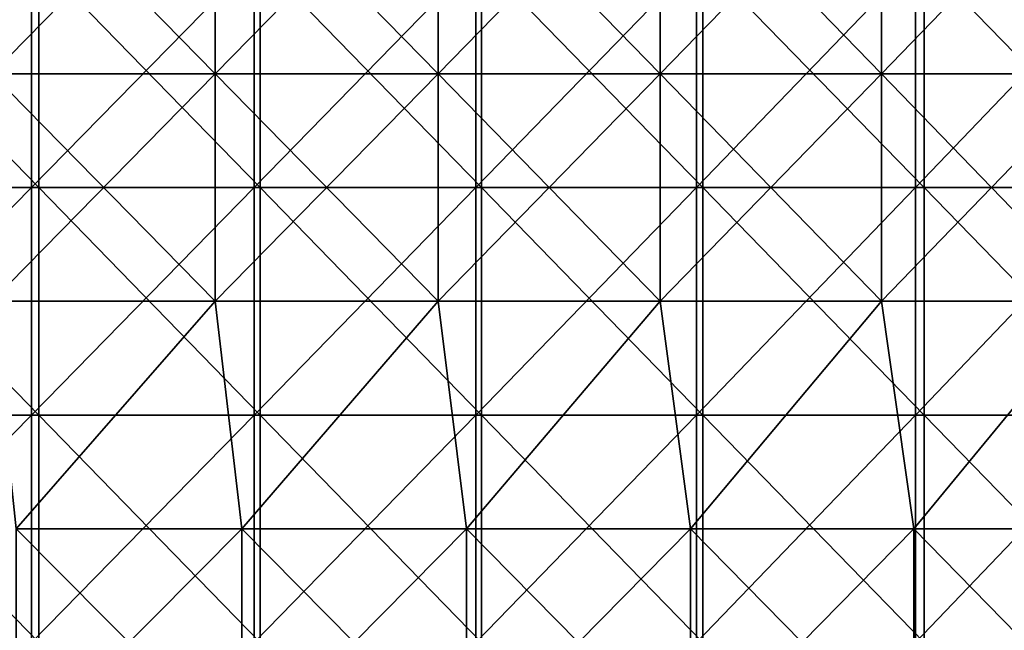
# Model space of a CAD drawing. Header units: inches. Extents: x -4.75 to 4.5, y 0 to 1.88.
# Tile 214 of 256: x 0.4 to 0.75, y 0.65 to 0.86. Entities that reach past the tile are written whole.
import ezdxf

# ---------------------------------------------------------------- set-up
doc = ezdxf.new("R2010")
doc.units = ezdxf.units.IN
doc.header["$LTSCALE"] = 101.851852
doc.header["$MEASUREMENT"] = 0
for name, color, linetype in [('11', 7, 'CONTINUOUS'), ('12', 7, 'CONTINUOUS'), ('20', 7, 'CONTINUOUS')]:
    doc.layers.add(name, color=color, linetype=linetype)

msp = doc.modelspace()

# ---------------------------------------------------------------- linework, layer by layer
at = {"layer": '11', "color": 13, "linetype": 'Continuous', "true_color": 0xd67263}
for points in [[(0.40331, 0.80266, 2.85061), (0.32468, 0.80266, 2.86063), (0.40331, 0.88274, 2.85061), (0.40331, 0.80266, 2.85061)], [(0.40331, 0.88274, 2.85061), (0.32468, 0.80266, 2.86063), (0.32468, 0.88274, 2.86063), (0.40331, 0.88274, 2.85061)], [(0.48163, 0.80266, 2.83843), (0.40331, 0.80266, 2.85061), (0.48163, 0.88274, 2.83843), (0.48163, 0.80266, 2.83843)], [(0.48163, 0.88274, 2.83843), (0.40331, 0.80266, 2.85061), (0.40331, 0.88274, 2.85061), (0.48163, 0.88274, 2.83843)], [(0.55958, 0.80266, 2.82409), (0.48163, 0.80266, 2.83843), (0.55958, 0.88274, 2.82409), (0.55958, 0.80266, 2.82409)], [(0.55958, 0.88274, 2.82409), (0.48163, 0.80266, 2.83843), (0.48163, 0.88274, 2.83843), (0.55958, 0.88274, 2.82409)], [(0.63712, 0.80266, 2.80762), (0.55958, 0.80266, 2.82409), (0.63712, 0.88274, 2.80762), (0.63712, 0.80266, 2.80762)], [(0.63712, 0.88274, 2.80762), (0.55958, 0.80266, 2.82409), (0.55958, 0.88274, 2.82409), (0.63712, 0.88274, 2.80762)], [(0.71416, 0.80266, 2.78902), (0.63712, 0.80266, 2.80762), (0.71416, 0.88274, 2.78902), (0.71416, 0.80266, 2.78902)], [(0.71416, 0.88274, 2.78902), (0.63712, 0.80266, 2.80762), (0.63712, 0.88274, 2.80762), (0.71416, 0.88274, 2.78902)], [(0.79067, 0.80266, 2.7683), (0.71416, 0.80266, 2.78902), (0.79067, 0.88274, 2.7683), (0.79067, 0.80266, 2.7683)], [(0.79067, 0.88274, 2.7683), (0.71416, 0.80266, 2.78902), (0.71416, 0.88274, 2.78902), (0.79067, 0.88274, 2.7683)], [(0.40331, 0.72258, 2.85061), (0.32468, 0.72258, 2.86063), (0.40331, 0.80266, 2.85061), (0.40331, 0.72258, 2.85061)], [(0.40331, 0.80266, 2.85061), (0.32468, 0.72258, 2.86063), (0.32468, 0.80266, 2.86063), (0.40331, 0.80266, 2.85061)], [(0.48163, 0.72258, 2.83843), (0.40331, 0.72258, 2.85061), (0.48163, 0.80266, 2.83843), (0.48163, 0.72258, 2.83843)], [(0.48163, 0.80266, 2.83843), (0.40331, 0.72258, 2.85061), (0.40331, 0.80266, 2.85061), (0.48163, 0.80266, 2.83843)], [(0.55958, 0.72258, 2.82409), (0.48163, 0.72258, 2.83843), (0.55958, 0.80266, 2.82409), (0.55958, 0.72258, 2.82409)], [(0.55958, 0.80266, 2.82409), (0.48163, 0.72258, 2.83843), (0.48163, 0.80266, 2.83843), (0.55958, 0.80266, 2.82409)], [(0.63712, 0.72258, 2.80762), (0.55958, 0.72258, 2.82409), (0.63712, 0.80266, 2.80762), (0.63712, 0.72258, 2.80762)], [(0.63712, 0.80266, 2.80762), (0.55958, 0.72258, 2.82409), (0.55958, 0.80266, 2.82409), (0.63712, 0.80266, 2.80762)], [(0.71416, 0.72258, 2.78902), (0.63712, 0.72258, 2.80762), (0.71416, 0.80266, 2.78902), (0.71416, 0.72258, 2.78902)], [(0.71416, 0.80266, 2.78902), (0.63712, 0.72258, 2.80762), (0.63712, 0.80266, 2.80762), (0.71416, 0.80266, 2.78902)], [(0.79067, 0.72258, 2.7683), (0.71416, 0.72258, 2.78902), (0.79067, 0.80266, 2.7683), (0.79067, 0.72258, 2.7683)], [(0.79067, 0.80266, 2.7683), (0.71416, 0.72258, 2.78902), (0.71416, 0.80266, 2.78902), (0.79067, 0.80266, 2.7683)], [(0.40331, 0.6425, 2.85061), (0.32468, 0.6425, 2.86063), (0.40331, 0.72258, 2.85061), (0.40331, 0.6425, 2.85061)], [(0.40331, 0.72258, 2.85061), (0.32468, 0.6425, 2.86063), (0.32468, 0.72258, 2.86063), (0.40331, 0.72258, 2.85061)], [(0.48163, 0.6425, 2.83843), (0.40331, 0.6425, 2.85061), (0.48163, 0.72258, 2.83843), (0.48163, 0.6425, 2.83843)], [(0.48163, 0.72258, 2.83843), (0.40331, 0.6425, 2.85061), (0.40331, 0.72258, 2.85061), (0.48163, 0.72258, 2.83843)], [(0.55958, 0.6425, 2.82409), (0.48163, 0.6425, 2.83843), (0.55958, 0.72258, 2.82409), (0.55958, 0.6425, 2.82409)], [(0.55958, 0.72258, 2.82409), (0.48163, 0.6425, 2.83843), (0.48163, 0.72258, 2.83843), (0.55958, 0.72258, 2.82409)], [(0.63712, 0.6425, 2.80762), (0.55958, 0.6425, 2.82409), (0.63712, 0.72258, 2.80762), (0.63712, 0.6425, 2.80762)], [(0.63712, 0.72258, 2.80762), (0.55958, 0.6425, 2.82409), (0.55958, 0.72258, 2.82409), (0.63712, 0.72258, 2.80762)], [(0.71416, 0.6425, 2.78902), (0.63712, 0.6425, 2.80762), (0.71416, 0.72258, 2.78902), (0.71416, 0.6425, 2.78902)], [(0.71416, 0.72258, 2.78902), (0.63712, 0.6425, 2.80762), (0.63712, 0.72258, 2.80762), (0.71416, 0.72258, 2.78902)], [(0.79067, 0.6425, 2.7683), (0.71416, 0.6425, 2.78902), (0.79067, 0.72258, 2.7683), (0.79067, 0.6425, 2.7683)], [(0.79067, 0.72258, 2.7683), (0.71416, 0.6425, 2.78902), (0.71416, 0.72258, 2.78902), (0.79067, 0.72258, 2.7683)]]:
    msp.add_3dface(points, dxfattribs=at)
at = {"layer": '12', "color": 13, "linetype": 'Continuous', "true_color": 0xd67263}
for points in [[(0.46794, 0.92278, 3.53163), (0.38935, 0.92278, 3.54116), (0.46794, 0.8427, 3.53163), (0.46794, 0.92278, 3.53163)], [(0.46794, 0.8427, 3.53163), (0.38935, 0.92278, 3.54116), (0.38935, 0.8427, 3.54116), (0.46794, 0.8427, 3.53163)], [(0.46794, 0.8427, -3.53163), (0.38935, 0.8427, -3.54116), (0.46794, 0.92278, -3.53163), (0.46794, 0.8427, -3.53163)], [(0.46794, 0.92278, -3.53163), (0.38935, 0.8427, -3.54116), (0.38935, 0.92278, -3.54116), (0.46794, 0.92278, -3.53163)], [(0.5463, 0.92278, 3.52036), (0.46794, 0.92278, 3.53163), (0.5463, 0.8427, 3.52036), (0.5463, 0.92278, 3.52036)], [(0.5463, 0.8427, 3.52036), (0.46794, 0.92278, 3.53163), (0.46794, 0.8427, 3.53163), (0.5463, 0.8427, 3.52036)], [(0.5463, 0.8427, -3.52036), (0.46794, 0.8427, -3.53163), (0.5463, 0.92278, -3.52036), (0.5463, 0.8427, -3.52036)], [(0.5463, 0.92278, -3.52036), (0.46794, 0.8427, -3.53163), (0.46794, 0.92278, -3.53163), (0.5463, 0.92278, -3.52036)], [(0.62438, 0.92278, 3.50736), (0.5463, 0.92278, 3.52036), (0.62438, 0.8427, 3.50736), (0.62438, 0.92278, 3.50736)], [(0.62438, 0.8427, 3.50736), (0.5463, 0.92278, 3.52036), (0.5463, 0.8427, 3.52036), (0.62438, 0.8427, 3.50736)], [(0.62438, 0.8427, -3.50736), (0.5463, 0.8427, -3.52036), (0.62438, 0.92278, -3.50736), (0.62438, 0.8427, -3.50736)], [(0.62438, 0.92278, -3.50736), (0.5463, 0.8427, -3.52036), (0.5463, 0.92278, -3.52036), (0.62438, 0.92278, -3.50736)], [(0.70216, 0.92278, 3.49262), (0.62438, 0.92278, 3.50736), (0.70216, 0.8427, 3.49262), (0.70216, 0.92278, 3.49262)], [(0.70216, 0.8427, 3.49262), (0.62438, 0.92278, 3.50736), (0.62438, 0.8427, 3.50736), (0.70216, 0.8427, 3.49262)], [(0.70216, 0.8427, -3.49262), (0.62438, 0.8427, -3.50736), (0.70216, 0.92278, -3.49262), (0.70216, 0.8427, -3.49262)], [(0.70216, 0.92278, -3.49262), (0.62438, 0.8427, -3.50736), (0.62438, 0.92278, -3.50736), (0.70216, 0.92278, -3.49262)], [(0.77959, 0.92278, 3.47615), (0.70216, 0.92278, 3.49262), (0.77959, 0.8427, 3.47615), (0.77959, 0.92278, 3.47615)], [(0.77959, 0.8427, 3.47615), (0.70216, 0.92278, 3.49262), (0.70216, 0.8427, 3.49262), (0.77959, 0.8427, 3.47615)], [(0.77959, 0.8427, -3.47615), (0.70216, 0.8427, -3.49262), (0.77959, 0.92278, -3.47615), (0.77959, 0.8427, -3.47615)], [(0.77959, 0.92278, -3.47615), (0.70216, 0.8427, -3.49262), (0.70216, 0.92278, -3.49262), (0.77959, 0.92278, -3.47615)], [(0.46794, 0.8427, 3.53163), (0.38935, 0.8427, 3.54116), (0.46794, 0.76262, 3.53163), (0.46794, 0.8427, 3.53163)], [(0.46794, 0.76262, 3.53163), (0.38935, 0.8427, 3.54116), (0.38935, 0.76262, 3.54116), (0.46794, 0.76262, 3.53163)], [(0.46794, 0.76262, -3.53163), (0.38935, 0.76262, -3.54116), (0.46794, 0.8427, -3.53163), (0.46794, 0.76262, -3.53163)], [(0.46794, 0.8427, -3.53163), (0.38935, 0.76262, -3.54116), (0.38935, 0.8427, -3.54116), (0.46794, 0.8427, -3.53163)], [(0.5463, 0.8427, 3.52036), (0.46794, 0.8427, 3.53163), (0.5463, 0.76262, 3.52036), (0.5463, 0.8427, 3.52036)], [(0.5463, 0.76262, 3.52036), (0.46794, 0.8427, 3.53163), (0.46794, 0.76262, 3.53163), (0.5463, 0.76262, 3.52036)], [(0.5463, 0.76262, -3.52036), (0.46794, 0.76262, -3.53163), (0.5463, 0.8427, -3.52036), (0.5463, 0.76262, -3.52036)], [(0.5463, 0.8427, -3.52036), (0.46794, 0.76262, -3.53163), (0.46794, 0.8427, -3.53163), (0.5463, 0.8427, -3.52036)], [(0.62438, 0.8427, 3.50736), (0.5463, 0.8427, 3.52036), (0.62438, 0.76262, 3.50736), (0.62438, 0.8427, 3.50736)], [(0.62438, 0.76262, 3.50736), (0.5463, 0.8427, 3.52036), (0.5463, 0.76262, 3.52036), (0.62438, 0.76262, 3.50736)], [(0.62438, 0.76262, -3.50736), (0.5463, 0.76262, -3.52036), (0.62438, 0.8427, -3.50736), (0.62438, 0.76262, -3.50736)], [(0.62438, 0.8427, -3.50736), (0.5463, 0.76262, -3.52036), (0.5463, 0.8427, -3.52036), (0.62438, 0.8427, -3.50736)], [(0.70216, 0.8427, 3.49262), (0.62438, 0.8427, 3.50736), (0.70216, 0.76262, 3.49262), (0.70216, 0.8427, 3.49262)], [(0.70216, 0.76262, 3.49262), (0.62438, 0.8427, 3.50736), (0.62438, 0.76262, 3.50736), (0.70216, 0.76262, 3.49262)], [(0.70216, 0.76262, -3.49262), (0.62438, 0.76262, -3.50736), (0.70216, 0.8427, -3.49262), (0.70216, 0.76262, -3.49262)], [(0.70216, 0.8427, -3.49262), (0.62438, 0.76262, -3.50736), (0.62438, 0.8427, -3.50736), (0.70216, 0.8427, -3.49262)], [(0.77959, 0.8427, 3.47615), (0.70216, 0.8427, 3.49262), (0.77959, 0.76262, 3.47615), (0.77959, 0.8427, 3.47615)], [(0.77959, 0.76262, 3.47615), (0.70216, 0.8427, 3.49262), (0.70216, 0.76262, 3.49262), (0.77959, 0.76262, 3.47615)], [(0.77959, 0.76262, -3.47615), (0.70216, 0.76262, -3.49262), (0.77959, 0.8427, -3.47615), (0.77959, 0.76262, -3.47615)], [(0.77959, 0.8427, -3.47615), (0.70216, 0.76262, -3.49262), (0.70216, 0.8427, -3.49262), (0.77959, 0.8427, -3.47615)], [(0.46794, 0.76262, 3.53163), (0.38935, 0.76262, 3.54116), (0.39789, 0.68254, 3.54021), (0.46794, 0.76262, 3.53163)], [(0.46794, 0.76262, -3.53163), (0.39789, 0.68254, -3.54021), (0.38935, 0.76262, -3.54116), (0.46794, 0.76262, -3.53163)], [(0.47721, 0.68254, 3.53039), (0.46794, 0.76262, 3.53163), (0.39789, 0.68254, 3.54021), (0.47721, 0.68254, 3.53039)], [(0.47721, 0.68254, -3.53039), (0.39789, 0.68254, -3.54021), (0.46794, 0.76262, -3.53163), (0.47721, 0.68254, -3.53039)], [(0.5463, 0.76262, 3.52036), (0.46794, 0.76262, 3.53163), (0.47721, 0.68254, 3.53039), (0.5463, 0.76262, 3.52036)], [(0.5463, 0.76262, -3.52036), (0.47721, 0.68254, -3.53039), (0.46794, 0.76262, -3.53163), (0.5463, 0.76262, -3.52036)], [(0.55629, 0.68254, 3.5188), (0.5463, 0.76262, 3.52036), (0.47721, 0.68254, 3.53039), (0.55629, 0.68254, 3.5188)], [(0.55629, 0.68254, -3.5188), (0.47721, 0.68254, -3.53039), (0.5463, 0.76262, -3.52036), (0.55629, 0.68254, -3.5188)], [(0.62438, 0.76262, 3.50736), (0.5463, 0.76262, 3.52036), (0.55629, 0.68254, 3.5188), (0.62438, 0.76262, 3.50736)], [(0.62438, 0.76262, -3.50736), (0.55629, 0.68254, -3.5188), (0.5463, 0.76262, -3.52036), (0.62438, 0.76262, -3.50736)], [(0.63509, 0.68254, 3.50543), (0.62438, 0.76262, 3.50736), (0.55629, 0.68254, 3.5188), (0.63509, 0.68254, 3.50543)], [(0.63509, 0.68254, -3.50543), (0.55629, 0.68254, -3.5188), (0.62438, 0.76262, -3.50736), (0.63509, 0.68254, -3.50543)], [(0.70216, 0.76262, 3.49262), (0.62438, 0.76262, 3.50736), (0.63509, 0.68254, 3.50543), (0.70216, 0.76262, 3.49262)], [(0.70216, 0.76262, -3.49262), (0.63509, 0.68254, -3.50543), (0.62438, 0.76262, -3.50736), (0.70216, 0.76262, -3.49262)], [(0.71357, 0.68254, 3.4903), (0.70216, 0.76262, 3.49262), (0.63509, 0.68254, 3.50543), (0.71357, 0.68254, 3.4903)], [(0.71357, 0.68254, -3.4903), (0.63509, 0.68254, -3.50543), (0.70216, 0.76262, -3.49262), (0.71357, 0.68254, -3.4903)], [(0.77959, 0.76262, 3.47615), (0.70216, 0.76262, 3.49262), (0.71357, 0.68254, 3.4903), (0.77959, 0.76262, 3.47615)], [(0.77959, 0.76262, -3.47615), (0.71357, 0.68254, -3.4903), (0.70216, 0.76262, -3.49262), (0.77959, 0.76262, -3.47615)], [(0.7917, 0.68254, 3.47342), (0.77959, 0.76262, 3.47615), (0.71357, 0.68254, 3.4903), (0.7917, 0.68254, 3.47342)], [(0.7917, 0.68254, -3.47342), (0.71357, 0.68254, -3.4903), (0.77959, 0.76262, -3.47615), (0.7917, 0.68254, -3.47342)], [(0.47721, 0.68254, 3.53039), (0.39789, 0.68254, 3.54021), (0.47721, 0.60246, 3.53039), (0.47721, 0.68254, 3.53039)], [(0.47721, 0.60246, 3.53039), (0.39789, 0.68254, 3.54021), (0.39789, 0.60246, 3.54021), (0.47721, 0.60246, 3.53039)], [(0.39789, 0.68254, -3.54021), (0.47721, 0.68254, -3.53039), (0.39789, 0.60246, -3.54021), (0.39789, 0.68254, -3.54021)], [(0.39789, 0.60246, -3.54021), (0.47721, 0.68254, -3.53039), (0.47721, 0.60246, -3.53039), (0.39789, 0.60246, -3.54021)], [(0.55629, 0.68254, 3.5188), (0.47721, 0.68254, 3.53039), (0.55629, 0.60246, 3.5188), (0.55629, 0.68254, 3.5188)], [(0.55629, 0.60246, 3.5188), (0.47721, 0.68254, 3.53039), (0.47721, 0.60246, 3.53039), (0.55629, 0.60246, 3.5188)], [(0.47721, 0.68254, -3.53039), (0.55629, 0.68254, -3.5188), (0.47721, 0.60246, -3.53039), (0.47721, 0.68254, -3.53039)], [(0.47721, 0.60246, -3.53039), (0.55629, 0.68254, -3.5188), (0.55629, 0.60246, -3.5188), (0.47721, 0.60246, -3.53039)], [(0.63509, 0.68254, 3.50543), (0.55629, 0.68254, 3.5188), (0.63509, 0.60246, 3.50543), (0.63509, 0.68254, 3.50543)], [(0.63509, 0.60246, 3.50543), (0.55629, 0.68254, 3.5188), (0.55629, 0.60246, 3.5188), (0.63509, 0.60246, 3.50543)], [(0.55629, 0.68254, -3.5188), (0.63509, 0.68254, -3.50543), (0.55629, 0.60246, -3.5188), (0.55629, 0.68254, -3.5188)], [(0.55629, 0.60246, -3.5188), (0.63509, 0.68254, -3.50543), (0.63509, 0.60246, -3.50543), (0.55629, 0.60246, -3.5188)], [(0.71357, 0.68254, 3.4903), (0.63509, 0.68254, 3.50543), (0.71357, 0.60246, 3.4903), (0.71357, 0.68254, 3.4903)], [(0.71357, 0.60246, 3.4903), (0.63509, 0.68254, 3.50543), (0.63509, 0.60246, 3.50543), (0.71357, 0.60246, 3.4903)], [(0.63509, 0.68254, -3.50543), (0.71357, 0.68254, -3.4903), (0.63509, 0.60246, -3.50543), (0.63509, 0.68254, -3.50543)], [(0.63509, 0.60246, -3.50543), (0.71357, 0.68254, -3.4903), (0.71357, 0.60246, -3.4903), (0.63509, 0.60246, -3.50543)], [(0.7917, 0.68254, 3.47342), (0.71357, 0.68254, 3.4903), (0.7917, 0.60246, 3.47342), (0.7917, 0.68254, 3.47342)], [(0.7917, 0.60246, 3.47342), (0.71357, 0.68254, 3.4903), (0.71357, 0.60246, 3.4903), (0.7917, 0.60246, 3.47342)], [(0.71357, 0.68254, -3.4903), (0.7917, 0.68254, -3.47342), (0.71357, 0.60246, -3.4903), (0.71357, 0.68254, -3.4903)], [(0.71357, 0.60246, -3.4903), (0.7917, 0.68254, -3.47342), (0.7917, 0.60246, -3.47342), (0.71357, 0.60246, -3.4903)]]:
    msp.add_3dface(points, dxfattribs=at)
at = {"layer": '20', "color": 13, "linetype": 'Continuous', "true_color": 0xd67263}
for points in [[(0.40584, 0.88274, 0.25), (0.32801, 0.88274, 0.25), (0.40584, 0.80266, 0.25), (0.40584, 0.88274, 0.25)], [(0.40584, 0.80266, 0.25), (0.32801, 0.88274, 0.25), (0.32801, 0.80266, 0.25), (0.40584, 0.80266, 0.25)], [(0.48367, 0.88274, 0.25), (0.40584, 0.88274, 0.25), (0.48367, 0.80266, 0.25), (0.48367, 0.88274, 0.25)], [(0.48367, 0.80266, 0.25), (0.40584, 0.88274, 0.25), (0.40584, 0.80266, 0.25), (0.48367, 0.80266, 0.25)], [(0.56151, 0.88274, 0.25), (0.48367, 0.88274, 0.25), (0.56151, 0.80266, 0.25), (0.56151, 0.88274, 0.25)], [(0.56151, 0.80266, 0.25), (0.48367, 0.88274, 0.25), (0.48367, 0.80266, 0.25), (0.56151, 0.80266, 0.25)], [(0.63934, 0.88274, 0.25), (0.56151, 0.88274, 0.25), (0.63934, 0.80266, 0.25), (0.63934, 0.88274, 0.25)], [(0.63934, 0.80266, 0.25), (0.56151, 0.88274, 0.25), (0.56151, 0.80266, 0.25), (0.63934, 0.80266, 0.25)], [(0.71718, 0.88274, 0.25), (0.63934, 0.88274, 0.25), (0.71718, 0.80266, 0.25), (0.71718, 0.88274, 0.25)], [(0.71718, 0.80266, 0.25), (0.63934, 0.88274, 0.25), (0.63934, 0.80266, 0.25), (0.71718, 0.80266, 0.25)], [(0.79501, 0.88274, 0.25), (0.71718, 0.88274, 0.25), (0.79501, 0.80266, 0.25), (0.79501, 0.88274, 0.25)], [(0.79501, 0.80266, 0.25), (0.71718, 0.88274, 0.25), (0.71718, 0.80266, 0.25), (0.79501, 0.80266, 0.25)], [(0.40584, 0.80266, 0.25), (0.32801, 0.80266, 0.25), (0.40584, 0.72258, 0.25), (0.40584, 0.80266, 0.25)], [(0.40584, 0.72258, 0.25), (0.32801, 0.80266, 0.25), (0.32801, 0.72258, 0.25), (0.40584, 0.72258, 0.25)], [(0.48367, 0.80266, 0.25), (0.40584, 0.80266, 0.25), (0.48367, 0.72258, 0.25), (0.48367, 0.80266, 0.25)], [(0.48367, 0.72258, 0.25), (0.40584, 0.80266, 0.25), (0.40584, 0.72258, 0.25), (0.48367, 0.72258, 0.25)], [(0.56151, 0.80266, 0.25), (0.48367, 0.80266, 0.25), (0.56151, 0.72258, 0.25), (0.56151, 0.80266, 0.25)], [(0.56151, 0.72258, 0.25), (0.48367, 0.80266, 0.25), (0.48367, 0.72258, 0.25), (0.56151, 0.72258, 0.25)], [(0.63934, 0.80266, 0.25), (0.56151, 0.80266, 0.25), (0.63934, 0.72258, 0.25), (0.63934, 0.80266, 0.25)], [(0.63934, 0.72258, 0.25), (0.56151, 0.80266, 0.25), (0.56151, 0.72258, 0.25), (0.63934, 0.72258, 0.25)], [(0.71718, 0.80266, 0.25), (0.63934, 0.80266, 0.25), (0.71718, 0.72258, 0.25), (0.71718, 0.80266, 0.25)], [(0.71718, 0.72258, 0.25), (0.63934, 0.80266, 0.25), (0.63934, 0.72258, 0.25), (0.71718, 0.72258, 0.25)], [(0.79501, 0.80266, 0.25), (0.71718, 0.80266, 0.25), (0.79501, 0.72258, 0.25), (0.79501, 0.80266, 0.25)], [(0.79501, 0.72258, 0.25), (0.71718, 0.80266, 0.25), (0.71718, 0.72258, 0.25), (0.79501, 0.72258, 0.25)], [(0.40584, 0.72258, 0.25), (0.32801, 0.72258, 0.25), (0.40584, 0.6425, 0.25), (0.40584, 0.72258, 0.25)], [(0.40584, 0.6425, 0.25), (0.32801, 0.72258, 0.25), (0.32801, 0.6425, 0.25), (0.40584, 0.6425, 0.25)], [(0.48367, 0.72258, 0.25), (0.40584, 0.72258, 0.25), (0.48367, 0.6425, 0.25), (0.48367, 0.72258, 0.25)], [(0.48367, 0.6425, 0.25), (0.40584, 0.72258, 0.25), (0.40584, 0.6425, 0.25), (0.48367, 0.6425, 0.25)], [(0.56151, 0.72258, 0.25), (0.48367, 0.72258, 0.25), (0.56151, 0.6425, 0.25), (0.56151, 0.72258, 0.25)], [(0.56151, 0.6425, 0.25), (0.48367, 0.72258, 0.25), (0.48367, 0.6425, 0.25), (0.56151, 0.6425, 0.25)], [(0.63934, 0.72258, 0.25), (0.56151, 0.72258, 0.25), (0.63934, 0.6425, 0.25), (0.63934, 0.72258, 0.25)], [(0.63934, 0.6425, 0.25), (0.56151, 0.72258, 0.25), (0.56151, 0.6425, 0.25), (0.63934, 0.6425, 0.25)], [(0.71718, 0.72258, 0.25), (0.63934, 0.72258, 0.25), (0.71718, 0.6425, 0.25), (0.71718, 0.72258, 0.25)], [(0.71718, 0.6425, 0.25), (0.63934, 0.72258, 0.25), (0.63934, 0.6425, 0.25), (0.71718, 0.6425, 0.25)], [(0.79501, 0.72258, 0.25), (0.71718, 0.72258, 0.25), (0.79501, 0.6425, 0.25), (0.79501, 0.72258, 0.25)], [(0.79501, 0.6425, 0.25), (0.71718, 0.72258, 0.25), (0.71718, 0.6425, 0.25), (0.79501, 0.6425, 0.25)]]:
    msp.add_3dface(points, dxfattribs=at)

doc.saveas('drawing.dxf')
